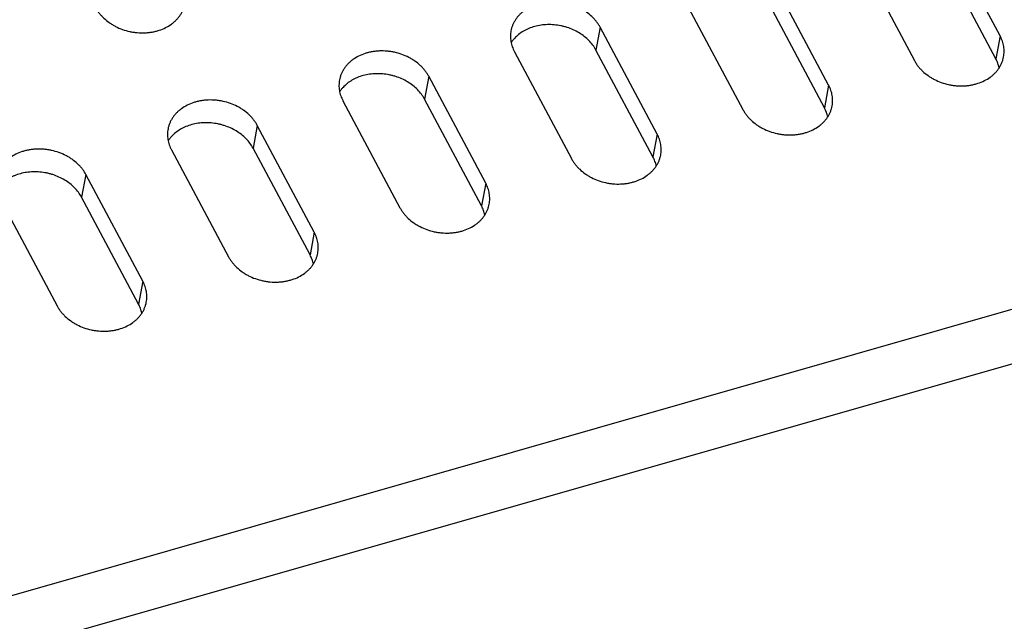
# Model space of a CAD drawing. Header units: millimetres. Extents: x 508 to 1261, y -60 to 468.
# Tile 15 of 49: x 953 to 974, y 66 to 78. Entities that reach past the tile are written whole.
import ezdxf

# ---------------------------------------------------------------- set-up
doc = ezdxf.new("R2010")
doc.units = ezdxf.units.MM
doc.header["$LTSCALE"] = 16.335
doc.layers.get('0').update_dxf_attribs({"linetype": 'CONTINUOUS'})
doc.layers.add('ROUNDS', color=7, linetype='CONTINUOUS')

msp = doc.modelspace()

# ---------------------------------------------------------------- linework, layer by layer
at = {"color": 7, "linetype": 'Continuous'}
for p, q in [((973.62382, 78.02214), (972.41597, 80.28544)), ((970.59906, 79.76573), (971.80691, 77.50243)), ((973.53399, 77.53994), (972.32614, 79.80324)), ((969.99, 76.98272), (968.78215, 79.24602)), ((966.96524, 78.72631), (968.17309, 76.46301)), ((969.90017, 76.50052), (968.69232, 78.76382)), ((965.14833, 78.2066), (965.0585, 77.7244)), ((966.35619, 75.94331), (965.14833, 78.2066)), ((973.62382, 78.02214), (973.53399, 77.53994)), ((963.33142, 77.6869), (964.53928, 75.4236)), ((966.26635, 75.46111), (965.0585, 77.7244)), ((961.51451, 77.16719), (961.42468, 76.68499)), ((962.72237, 74.90389), (961.51451, 77.16719)), ((969.99, 76.98272), (969.90017, 76.50052)), ((959.6976, 76.64748), (960.90546, 74.38418)), ((962.63254, 74.42169), (961.42468, 76.68499)), ((957.88069, 76.12777), (957.79086, 75.64557)), ((959.08855, 73.86447), (957.88069, 76.12777)), ((966.35619, 75.94331), (966.26635, 75.46111)), ((956.06379, 75.60807), (957.27164, 73.34477)), ((958.99872, 73.38227), (957.79086, 75.64557)), ((954.24688, 75.08836), (954.15704, 74.60616)), ((955.45473, 72.82506), (954.24688, 75.08836)), ((962.72237, 74.90389), (962.63254, 74.42169)), ((952.42997, 74.56865), (953.63782, 72.30535)), ((955.3649, 72.34286), (954.15704, 74.60616)), ((959.08855, 73.86447), (958.99872, 73.38227)), ((955.45473, 72.82506), (955.3649, 72.34286))]:
    msp.add_line(p, q, dxfattribs=at)
for points, knots in [([(954.45331, 78.6258), (954.46423, 78.60535), (954.48809, 78.56501), (954.5292, 78.50717), (954.5757, 78.45179), (954.64504, 78.38116), (954.72346, 78.31755), (954.80906, 78.26182), (954.90053, 78.21079), (955.02245, 78.15803), (955.15087, 78.12116), (955.25629, 78.10149), (955.36248, 78.08859), (955.46922, 78.08589), (955.57465, 78.09362), (955.65209, 78.10452), (955.72766, 78.12049), (955.82442, 78.14814), (955.93836, 78.19441), (956.04199, 78.25665), (956.11558, 78.31467), (956.1654, 78.36151), (956.21001, 78.41176), (956.24913, 78.46512), (956.28247, 78.52122), (956.30984, 78.57971), (956.33104, 78.6402), (956.34097, 78.68164), (956.34485, 78.70251)], [0, 0, 0, 0, 0.02943543, 0.05943917, 0.09001924, 0.12116875, 0.18503777, 0.21772038, 0.25081755, 0.31795782, 0.38591218, 0.42001077, 0.45406819, 0.52169721, 0.55514803, 0.58824854, 0.62093502, 0.65315224, 0.71596526, 0.77650986, 0.80595017, 0.83484561, 0.86323559, 0.89117509, 0.91873373, 0.94599408, 0.9730493, 1, 1, 1, 1]), ([(965.14833, 78.2066), (965.13742, 78.22705), (965.11356, 78.2674), (965.07245, 78.32523), (965.02594, 78.38061), (964.95661, 78.45124), (964.87819, 78.51485), (964.79258, 78.57058), (964.70111, 78.62161), (964.5792, 78.67437), (964.45078, 78.71124), (964.34536, 78.73091), (964.23916, 78.74381), (964.13243, 78.74651), (964.027, 78.73878), (963.94956, 78.72788), (963.87399, 78.71192), (963.77723, 78.68426), (963.66329, 78.63799), (963.55966, 78.57575), (963.48607, 78.51773), (963.43625, 78.4709), (963.39163, 78.42064), (963.35252, 78.36728), (963.31917, 78.31118), (963.29181, 78.25269), (963.27061, 78.1922), (963.26068, 78.15076), (963.25679, 78.1299)], [0, 0, 0, 0, 0.02943543, 0.05943917, 0.09001924, 0.12116875, 0.18503777, 0.21772038, 0.25081755, 0.31795782, 0.38591218, 0.42001077, 0.45406819, 0.52169721, 0.55514803, 0.58824854, 0.62093502, 0.65315224, 0.71596526, 0.77650986, 0.80595017, 0.83484561, 0.86323559, 0.89117509, 0.91873373, 0.94599408, 0.9730493, 1, 1, 1, 1]), ([(965.0585, 77.7244), (965.03922, 77.76053), (964.99423, 77.83106), (964.91115, 77.92761), (964.81299, 78.01487), (964.70175, 78.09113), (964.57962, 78.15492), (964.47101, 78.19657), (964.38098, 78.22265), (964.28922, 78.24375), (964.17276, 78.26045), (964.05553, 78.26401), (963.96272, 78.25883), (963.87193, 78.24844), (963.76175, 78.22585), (963.65655, 78.19024), (963.5775, 78.15439), (963.50348, 78.11455), (963.41852, 78.05667), (963.34435, 77.98779), (963.2935, 77.92757), (963.27096, 77.89592), (963.26046, 77.87977)], [0, 0, 0, 0, 0.05821293, 0.11840556, 0.18052557, 0.24437886, 0.309654, 0.37594966, 0.40935034, 0.44282931, 0.50974524, 0.57622482, 0.60916495, 0.64182233, 0.70606282, 0.76863765, 0.79924196, 0.82935613, 0.88805847, 0.94484639, 0.97261179, 1, 1, 1, 1]), ([(963.25679, 78.1299), (963.2534, 78.11166), (963.24822, 78.07482), (963.24539, 78.01897), (963.24751, 77.96276), (963.25455, 77.90649), (963.26649, 77.85042), (963.28325, 77.79484), (963.30476, 77.74003), (963.32205, 77.70446), (963.33142, 77.6869)], [0, 0, 0, 0, 0.12151528, 0.24339115, 0.36597792, 0.48960598, 0.6145771, 0.74115739, 0.86957174, 1, 1, 1, 1]), ([(973.69845, 77.57914), (973.70185, 77.59737), (973.70703, 77.63421), (973.70985, 77.69006), (973.70774, 77.74627), (973.7007, 77.80255), (973.68876, 77.85862), (973.67199, 77.9142), (973.65049, 77.96901), (973.63319, 78.00458), (973.62382, 78.02214)], [0, 0, 0, 0, 0.12151528, 0.24339115, 0.36597792, 0.48960598, 0.6145771, 0.74115739, 0.86957174, 1, 1, 1, 1]), ([(961.51451, 77.16719), (961.5036, 77.18764), (961.47974, 77.22798), (961.43863, 77.28582), (961.39212, 77.34119), (961.32279, 77.41182), (961.24437, 77.47543), (961.15877, 77.53117), (961.0673, 77.58219), (960.94538, 77.63495), (960.81696, 77.67183), (960.71154, 77.69149), (960.60534, 77.70439), (960.49861, 77.70709), (960.39318, 77.69937), (960.31574, 77.68846), (960.24017, 77.6725), (960.14341, 77.64485), (960.02947, 77.59857), (959.92584, 77.53633), (959.85225, 77.47832), (959.80243, 77.43148), (959.75781, 77.38122), (959.7187, 77.32787), (959.68535, 77.27176), (959.65799, 77.21327), (959.63679, 77.15278), (959.62686, 77.11134), (959.62297, 77.09048)], [0, 0, 0, 0, 0.02943543, 0.05943917, 0.09001924, 0.12116875, 0.18503777, 0.21772038, 0.25081755, 0.31795782, 0.38591218, 0.42001077, 0.45406819, 0.52169721, 0.55514803, 0.58824854, 0.62093502, 0.65315224, 0.71596526, 0.77650986, 0.80595017, 0.83484561, 0.86323559, 0.89117509, 0.91873373, 0.94599408, 0.9730493, 1, 1, 1, 1]), ([(971.80691, 77.50243), (971.81783, 77.48198), (971.84169, 77.44164), (971.8828, 77.3838), (971.9293, 77.32843), (971.99864, 77.2578), (972.07706, 77.19418), (972.16266, 77.13845), (972.25413, 77.08742), (972.37605, 77.03467), (972.50447, 76.99779), (972.60989, 76.97812), (972.71608, 76.96523), (972.82281, 76.96253), (972.92825, 76.97025), (973.00569, 76.98115), (973.08126, 76.99712), (973.17802, 77.02477), (973.29196, 77.07105), (973.39559, 77.13329), (973.46918, 77.1913), (973.519, 77.23814), (973.56361, 77.28839), (973.60272, 77.34175), (973.63607, 77.39785), (973.66344, 77.45635), (973.68464, 77.51684), (973.69457, 77.55828), (973.69845, 77.57914)], [0, 0, 0, 0, 0.02943543, 0.05943917, 0.09001924, 0.12116875, 0.18503777, 0.21772038, 0.25081755, 0.31795782, 0.38591218, 0.42001077, 0.45406819, 0.52169721, 0.55514803, 0.58824854, 0.62093502, 0.65315224, 0.71596526, 0.77650986, 0.80595017, 0.83484561, 0.86323559, 0.89117509, 0.91873373, 0.94599408, 0.9730493, 1, 1, 1, 1]), ([(973.60497, 77.34708), (973.59798, 77.38024), (973.57874, 77.44645), (973.55037, 77.50925), (973.53399, 77.53994)], [0, 0, 0, 0, 0.49355029, 1, 1, 1, 1]), ([(961.42468, 76.68499), (961.4054, 76.72112), (961.36041, 76.79165), (961.27733, 76.88819), (961.17918, 76.97545), (961.06793, 77.05171), (960.9458, 77.11551), (960.83719, 77.15715), (960.74717, 77.18323), (960.6554, 77.20433), (960.53894, 77.22103), (960.42171, 77.22459), (960.3289, 77.21941), (960.23811, 77.20902), (960.12793, 77.18643), (960.02273, 77.15082), (959.94368, 77.11497), (959.86966, 77.07514), (959.7847, 77.01726), (959.71053, 76.94838), (959.65968, 76.88816), (959.63714, 76.85651), (959.62664, 76.84035)], [0, 0, 0, 0, 0.05821293, 0.11840556, 0.18052557, 0.24437886, 0.309654, 0.37594966, 0.40935034, 0.44282931, 0.50974524, 0.57622482, 0.60916495, 0.64182233, 0.70606282, 0.76863765, 0.79924196, 0.82935613, 0.88805847, 0.94484639, 0.97261179, 1, 1, 1, 1]), ([(959.62297, 77.09048), (959.61958, 77.07225), (959.6144, 77.03541), (959.61157, 76.97956), (959.61369, 76.92335), (959.62073, 76.86707), (959.63267, 76.811), (959.64943, 76.75542), (959.67094, 76.70061), (959.68823, 76.66504), (959.6976, 76.64748)], [0, 0, 0, 0, 0.12151528, 0.24339115, 0.36597792, 0.48960598, 0.6145771, 0.74115739, 0.86957174, 1, 1, 1, 1]), ([(970.06464, 76.53972), (970.06803, 76.55795), (970.07321, 76.59479), (970.07603, 76.65065), (970.07392, 76.70685), (970.06688, 76.76313), (970.05494, 76.8192), (970.03818, 76.87478), (970.01667, 76.92959), (969.99938, 76.96516), (969.99, 76.98272)], [0, 0, 0, 0, 0.12151528, 0.24339115, 0.36597792, 0.48960598, 0.6145771, 0.74115739, 0.86957174, 1, 1, 1, 1]), ([(957.88069, 76.12777), (957.86978, 76.14822), (957.84592, 76.18856), (957.80481, 76.2464), (957.75831, 76.30178), (957.68897, 76.37241), (957.61055, 76.43602), (957.52495, 76.49175), (957.43348, 76.54278), (957.31156, 76.59554), (957.18314, 76.63241), (957.07772, 76.65208), (956.97152, 76.66498), (956.86479, 76.66768), (956.75936, 76.65995), (956.68192, 76.64905), (956.60635, 76.63308), (956.50959, 76.60543), (956.39565, 76.55916), (956.29202, 76.49692), (956.21843, 76.4389), (956.16861, 76.39206), (956.124, 76.34181), (956.08488, 76.28845), (956.05153, 76.23235), (956.02417, 76.17385), (956.00297, 76.11337), (955.99304, 76.07193), (955.98915, 76.05106)], [0, 0, 0, 0, 0.02943543, 0.05943917, 0.09001924, 0.12116875, 0.18503777, 0.21772038, 0.25081755, 0.31795782, 0.38591218, 0.42001077, 0.45406819, 0.52169721, 0.55514803, 0.58824854, 0.62093502, 0.65315224, 0.71596526, 0.77650986, 0.80595017, 0.83484561, 0.86323559, 0.89117509, 0.91873373, 0.94599408, 0.9730493, 1, 1, 1, 1]), ([(968.17309, 76.46301), (968.18401, 76.44257), (968.20787, 76.40222), (968.24898, 76.34439), (968.29548, 76.28901), (968.36482, 76.21838), (968.44324, 76.15477), (968.52884, 76.09904), (968.62031, 76.04801), (968.74223, 75.99525), (968.87065, 75.95838), (968.97607, 75.93871), (969.08227, 75.92581), (969.189, 75.92311), (969.29443, 75.93084), (969.37187, 75.94174), (969.44744, 75.9577), (969.5442, 75.98535), (969.65814, 76.03163), (969.76177, 76.09387), (969.83536, 76.15188), (969.88518, 76.19872), (969.92979, 76.24898), (969.96891, 76.30233), (970.00226, 76.35844), (970.02962, 76.41693), (970.05082, 76.47742), (970.06075, 76.51886), (970.06464, 76.53972)], [0, 0, 0, 0, 0.02943543, 0.05943917, 0.09001924, 0.12116875, 0.18503777, 0.21772038, 0.25081755, 0.31795782, 0.38591218, 0.42001077, 0.45406819, 0.52169721, 0.55514803, 0.58824854, 0.62093502, 0.65315224, 0.71596526, 0.77650986, 0.80595017, 0.83484561, 0.86323559, 0.89117509, 0.91873373, 0.94599408, 0.9730493, 1, 1, 1, 1]), ([(969.97115, 76.30766), (969.96416, 76.34083), (969.94492, 76.40704), (969.91655, 76.46984), (969.90017, 76.50052)], [0, 0, 0, 0, 0.49355029, 1, 1, 1, 1]), ([(957.79086, 75.64557), (957.77158, 75.6817), (957.72659, 75.75223), (957.64351, 75.84878), (957.54536, 75.93604), (957.43411, 76.0123), (957.31198, 76.07609), (957.20337, 76.11774), (957.11335, 76.14382), (957.02158, 76.16492), (956.90512, 76.18162), (956.78789, 76.18518), (956.69508, 76.18), (956.60429, 76.16961), (956.49411, 76.14702), (956.38891, 76.11141), (956.30987, 76.07556), (956.23584, 76.03572), (956.15088, 75.97784), (956.07671, 75.90896), (956.02586, 75.84874), (956.00332, 75.81709), (955.99282, 75.80094)], [0, 0, 0, 0, 0.05821293, 0.11840556, 0.18052557, 0.24437886, 0.309654, 0.37594966, 0.40935034, 0.44282931, 0.50974524, 0.57622482, 0.60916495, 0.64182233, 0.70606282, 0.76863765, 0.79924196, 0.82935613, 0.88805847, 0.94484639, 0.97261179, 1, 1, 1, 1]), ([(955.98915, 76.05106), (955.98576, 76.03283), (955.98058, 75.99599), (955.97775, 75.94014), (955.97987, 75.88393), (955.98691, 75.82765), (955.99885, 75.77159), (956.01561, 75.71601), (956.03712, 75.66119), (956.05441, 75.62563), (956.06379, 75.60807)], [0, 0, 0, 0, 0.12151528, 0.24339115, 0.36597792, 0.48960598, 0.6145771, 0.74115739, 0.86957174, 1, 1, 1, 1]), ([(966.43082, 75.50031), (966.43421, 75.51854), (966.43939, 75.55538), (966.44222, 75.61123), (966.4401, 75.66744), (966.43306, 75.72372), (966.42112, 75.77979), (966.40436, 75.83536), (966.38285, 75.89018), (966.36556, 75.92574), (966.35619, 75.94331)], [0, 0, 0, 0, 0.12151528, 0.24339115, 0.36597792, 0.48960598, 0.6145771, 0.74115739, 0.86957174, 1, 1, 1, 1]), ([(954.24688, 75.08836), (954.23596, 75.10881), (954.2121, 75.14915), (954.17099, 75.20698), (954.12449, 75.26236), (954.05515, 75.33299), (953.97673, 75.3966), (953.89113, 75.45234), (953.79966, 75.50336), (953.67774, 75.55612), (953.54932, 75.59299), (953.4439, 75.61266), (953.33771, 75.62556), (953.23098, 75.62826), (953.12554, 75.62053), (953.0481, 75.60963), (952.97253, 75.59367), (952.87577, 75.56602), (952.76183, 75.51974), (952.6582, 75.4575), (952.58461, 75.39949), (952.53479, 75.35265), (952.49018, 75.30239), (952.45107, 75.24904), (952.41772, 75.19293), (952.39035, 75.13444), (952.36915, 75.07395), (952.35922, 75.03251), (952.35534, 75.01165)], [0, 0, 0, 0, 0.02943543, 0.05943917, 0.09001924, 0.12116875, 0.18503777, 0.21772038, 0.25081755, 0.31795782, 0.38591218, 0.42001077, 0.45406819, 0.52169721, 0.55514803, 0.58824854, 0.62093502, 0.65315224, 0.71596526, 0.77650986, 0.80595017, 0.83484561, 0.86323559, 0.89117509, 0.91873373, 0.94599408, 0.9730493, 1, 1, 1, 1]), ([(964.53928, 75.4236), (964.55019, 75.40315), (964.57405, 75.36281), (964.61516, 75.30497), (964.66167, 75.2496), (964.731, 75.17896), (964.80942, 75.11535), (964.89502, 75.05962), (964.98649, 75.00859), (965.10841, 74.95584), (965.23683, 74.91896), (965.34225, 74.89929), (965.44845, 74.8864), (965.55518, 74.88369), (965.66061, 74.89142), (965.73805, 74.90232), (965.81362, 74.91829), (965.91038, 74.94594), (966.02432, 74.99221), (966.12795, 75.05446), (966.20154, 75.11247), (966.25136, 75.15931), (966.29598, 75.20956), (966.33509, 75.26292), (966.36844, 75.31902), (966.3958, 75.37752), (966.417, 75.43801), (966.42693, 75.47944), (966.43082, 75.50031)], [0, 0, 0, 0, 0.02943543, 0.05943917, 0.09001924, 0.12116875, 0.18503777, 0.21772038, 0.25081755, 0.31795782, 0.38591218, 0.42001077, 0.45406819, 0.52169721, 0.55514803, 0.58824854, 0.62093502, 0.65315224, 0.71596526, 0.77650986, 0.80595017, 0.83484561, 0.86323559, 0.89117509, 0.91873373, 0.94599408, 0.9730493, 1, 1, 1, 1]), ([(966.33733, 75.26824), (966.33034, 75.30141), (966.3111, 75.36762), (966.28273, 75.43042), (966.26635, 75.46111)], [0, 0, 0, 0, 0.49355029, 1, 1, 1, 1]), ([(954.15704, 74.60616), (954.13776, 74.64229), (954.09278, 74.71282), (954.00969, 74.80936), (953.91154, 74.89662), (953.80029, 74.97288), (953.67817, 75.03667), (953.56955, 75.07832), (953.47953, 75.1044), (953.38776, 75.1255), (953.2713, 75.1422), (953.15408, 75.14576), (953.06126, 75.14058), (952.97047, 75.13019), (952.86029, 75.1076), (952.75509, 75.07199), (952.67605, 75.03614), (952.60202, 74.99631), (952.51706, 74.93842), (952.44289, 74.86955), (952.39204, 74.80933), (952.3695, 74.77768), (952.35901, 74.76152)], [0, 0, 0, 0, 0.05821293, 0.11840556, 0.18052557, 0.24437886, 0.309654, 0.37594966, 0.40935034, 0.44282931, 0.50974524, 0.57622482, 0.60916495, 0.64182233, 0.70606282, 0.76863765, 0.79924196, 0.82935613, 0.88805847, 0.94484639, 0.97261179, 1, 1, 1, 1]), ([(962.797, 74.46089), (962.80039, 74.47912), (962.80557, 74.51596), (962.8084, 74.57181), (962.80628, 74.62802), (962.79924, 74.6843), (962.7873, 74.74037), (962.77054, 74.79595), (962.74903, 74.85076), (962.73174, 74.88633), (962.72237, 74.90389)], [0, 0, 0, 0, 0.12151528, 0.24339115, 0.36597792, 0.48960598, 0.6145771, 0.74115739, 0.86957174, 1, 1, 1, 1]), ([(960.90546, 74.38418), (960.91637, 74.36373), (960.94023, 74.32339), (960.98134, 74.26556), (961.02785, 74.21018), (961.09718, 74.13955), (961.1756, 74.07594), (961.26121, 74.0202), (961.35267, 73.96918), (961.47459, 73.91642), (961.60301, 73.87955), (961.70843, 73.85988), (961.81463, 73.84698), (961.92136, 73.84428), (962.02679, 73.852), (962.10423, 73.86291), (962.1798, 73.87887), (962.27656, 73.90652), (962.3905, 73.9528), (962.49413, 74.01504), (962.56772, 74.07305), (962.61754, 74.11989), (962.66216, 74.17015), (962.70127, 74.2235), (962.73462, 74.27961), (962.76198, 74.3381), (962.78318, 74.39859), (962.79311, 74.44003), (962.797, 74.46089)], [0, 0, 0, 0, 0.02943543, 0.05943917, 0.09001924, 0.12116875, 0.18503777, 0.21772038, 0.25081755, 0.31795782, 0.38591218, 0.42001077, 0.45406819, 0.52169721, 0.55514803, 0.58824854, 0.62093502, 0.65315224, 0.71596526, 0.77650986, 0.80595017, 0.83484561, 0.86323559, 0.89117509, 0.91873373, 0.94599408, 0.9730493, 1, 1, 1, 1]), ([(962.70351, 74.22883), (962.69652, 74.26199), (962.67729, 74.32821), (962.64891, 74.39101), (962.63254, 74.42169)], [0, 0, 0, 0, 0.49355029, 1, 1, 1, 1]), ([(959.16318, 73.42148), (959.16658, 73.43971), (959.17175, 73.47655), (959.17458, 73.5324), (959.17247, 73.58861), (959.16542, 73.64489), (959.15349, 73.70095), (959.13672, 73.75653), (959.11521, 73.81134), (959.09792, 73.84691), (959.08855, 73.86447)], [0, 0, 0, 0, 0.12151528, 0.24339115, 0.36597792, 0.48960598, 0.6145771, 0.74115739, 0.86957174, 1, 1, 1, 1]), ([(957.27164, 73.34477), (957.28255, 73.32432), (957.30641, 73.28398), (957.34752, 73.22614), (957.39403, 73.17076), (957.46337, 73.10013), (957.54178, 73.03652), (957.62739, 72.98079), (957.71886, 72.92976), (957.84077, 72.877), (957.96919, 72.84013), (958.07461, 72.82046), (958.18081, 72.80756), (958.28754, 72.80486), (958.39297, 72.81259), (958.47041, 72.82349), (958.54598, 72.83946), (958.64274, 72.86711), (958.75668, 72.91338), (958.86031, 72.97562), (958.9339, 73.03364), (958.98373, 73.08048), (959.02834, 73.13073), (959.06745, 73.18409), (959.1008, 73.24019), (959.12817, 73.29868), (959.14936, 73.35917), (959.15929, 73.40061), (959.16318, 73.42148)], [0, 0, 0, 0, 0.02943543, 0.05943917, 0.09001924, 0.12116875, 0.18503777, 0.21772038, 0.25081755, 0.31795782, 0.38591218, 0.42001077, 0.45406819, 0.52169721, 0.55514803, 0.58824854, 0.62093502, 0.65315224, 0.71596526, 0.77650986, 0.80595017, 0.83484561, 0.86323559, 0.89117509, 0.91873373, 0.94599408, 0.9730493, 1, 1, 1, 1]), ([(959.06969, 73.18941), (959.0627, 73.22258), (959.04347, 73.28879), (959.01509, 73.35159), (958.99872, 73.38227)], [0, 0, 0, 0, 0.49355029, 1, 1, 1, 1]), ([(955.52936, 72.38206), (955.53276, 72.40029), (955.53793, 72.43713), (955.54076, 72.49298), (955.53865, 72.54919), (955.5316, 72.60547), (955.51967, 72.66154), (955.5029, 72.71712), (955.48139, 72.77193), (955.4641, 72.8075), (955.45473, 72.82506)], [0, 0, 0, 0, 0.12151528, 0.24339115, 0.36597792, 0.48960598, 0.6145771, 0.74115739, 0.86957174, 1, 1, 1, 1]), ([(953.63782, 72.30535), (953.64873, 72.2849), (953.6726, 72.24456), (953.7137, 72.18672), (953.76021, 72.13135), (953.82955, 72.06072), (953.90797, 71.9971), (953.99357, 71.94137), (954.08504, 71.89035), (954.20695, 71.83759), (954.33537, 71.80071), (954.4408, 71.78105), (954.54699, 71.76815), (954.65372, 71.76545), (954.75915, 71.77317), (954.83659, 71.78408), (954.91216, 71.80004), (955.00892, 71.82769), (955.12286, 71.87397), (955.22649, 71.93621), (955.30008, 71.99422), (955.34991, 72.04106), (955.39452, 72.09132), (955.43363, 72.14467), (955.46698, 72.20078), (955.49435, 72.25927), (955.51554, 72.31976), (955.52547, 72.3612), (955.52936, 72.38206)], [0, 0, 0, 0, 0.02943543, 0.05943917, 0.09001924, 0.12116875, 0.18503777, 0.21772038, 0.25081755, 0.31795782, 0.38591218, 0.42001077, 0.45406819, 0.52169721, 0.55514803, 0.58824854, 0.62093502, 0.65315224, 0.71596526, 0.77650986, 0.80595017, 0.83484561, 0.86323559, 0.89117509, 0.91873373, 0.94599408, 0.9730493, 1, 1, 1, 1]), ([(955.43587, 72.15), (955.42888, 72.18316), (955.40965, 72.24937), (955.38127, 72.31218), (955.3649, 72.34286)], [0, 0, 0, 0, 0.49355029, 1, 1, 1, 1])]:
    msp.add_open_spline(points, degree=3, knots=knots, dxfattribs=at)
at = {"layer": 'ROUNDS', "color": 7, "linetype": 'Continuous'}
for p, q in [((986.3334, 75.79016), (922.32901, 57.48238)), ((986.56566, 74.70442), (922.56127, 56.39663))]:
    msp.add_line(p, q, dxfattribs=at)

doc.saveas('drawing.dxf')
